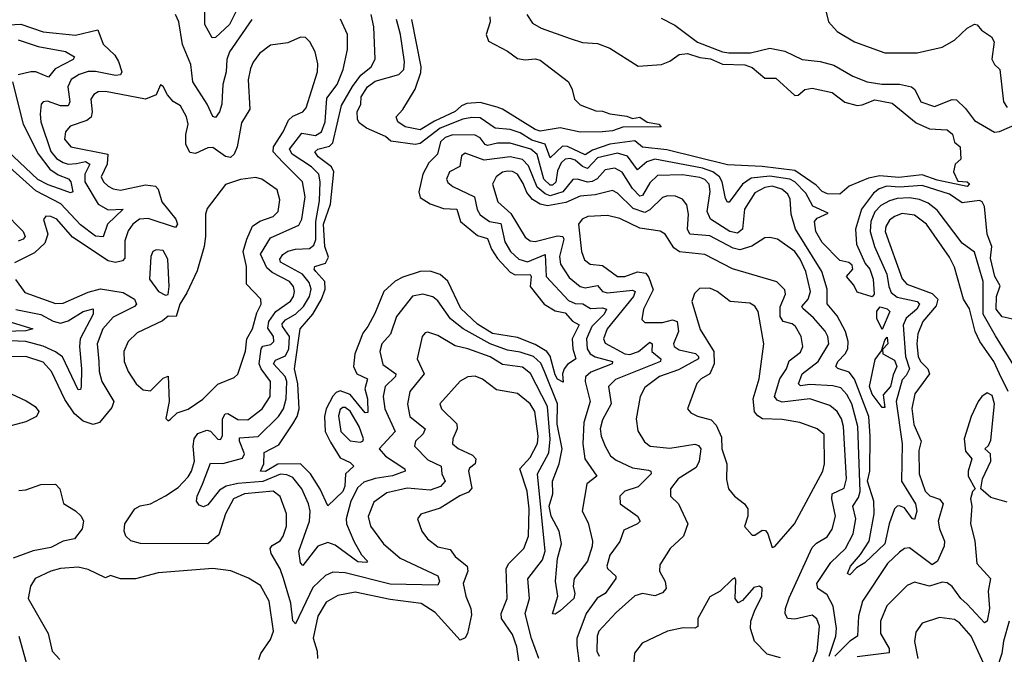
# Model space of a CAD drawing. Extents: x 1552294 to 1694791, y 811929 to 917222.
# Tile 71 of 256: x 1573921 to 1577864, y 859392 to 861934. Entities that reach past the tile are written whole.
import ezdxf

# ---------------------------------------------------------------- set-up
doc = ezdxf.new("R2010")
doc.units = 0

msp = doc.modelspace()

# ---------------------------------------------------------------- linework, layer by layer
at = {"layer": '0CON10XD'}
for points in [[(1574786, 861965), (1574760.9, 861915), (1574705, 861862.7), (1574691.2, 861861.2), (1574662.9, 861915), (1574662.8, 862065)], [(1577135, 862030), (1577160, 861925), (1577195, 861886.7), (1577264, 861845), (1577385, 861801.9), (1577515, 861801.4), (1577615, 861824.3), (1577665, 861851.9), (1577715, 861899.4), (1577745, 861916), (1577755, 861913.3), (1577772.2, 861892.2), (1577812.5, 861865), (1577822.9, 861845), (1577814.1, 861775.9), (1577824.3, 861755), (1577845.6, 861735), (1577860.5, 861605), (1577875, 861582.1)], [(1574850.7, 861935), (1574761, 861805), (1574750, 861775), (1574747.4, 861725), (1574733.9, 861675), (1574731.9, 861625), (1574730.7, 861595), (1574721.2, 861565), (1574705, 861542), (1574695, 861546), (1574671.5, 861595), (1574614.3, 861685), (1574606.7, 861755), (1574572.5, 861835), (1574558.2, 861925), (1574544.6, 861955)], [(1577915, 860730), (1577855, 860744), (1577831.5, 860775), (1577832.3, 860825), (1577847.5, 860867.5), (1577825.9, 860905), (1577808.6, 860978.6), (1577814.1, 861025), (1577794.9, 861075), (1577785, 861185.7), (1577775, 861204.4), (1577765, 861209.5), (1577695, 861200.5), (1577644.7, 861235), (1577535, 861270.1), (1577445, 861262.7), (1577393.4, 861266.6), (1577362.9, 861257.1), (1577340.7, 861239.3), (1577292.2, 861175), (1577268.2, 861095), (1577272, 861035), (1577307.2, 860957.2), (1577325.3, 860935), (1577338.9, 860895), (1577342.5, 860835), (1577335, 860823.8), (1577275, 860842.5), (1577261.2, 860871.2), (1577232.5, 860905), (1577257.5, 860935), (1577255, 860950), (1577241.7, 860961.7), (1577205, 860970), (1577135, 861041.9), (1577109.1, 861085), (1577104, 861126), (1577115, 861139.2), (1577158.3, 861158.3), (1577097, 861187), (1577068.9, 861238.9), (1577025.1, 861285.1), (1577005.8, 861295.8), (1576925, 861307.3), (1576850.2, 861299.8), (1576815, 861274.8), (1576762.9, 861202.9), (1576755, 861203.5), (1576747.6, 861217.6), (1576734.3, 861285), (1576723.4, 861305), (1576696.9, 861325), (1576655, 861339.3), (1576465, 861375.4), (1576432.9, 861365), (1576395, 861332.9), (1576355, 861387.5), (1576315, 861399.9), (1576235, 861381.2), (1576195, 861337.8), (1576175, 861345.4), (1576145, 861370.9), (1576125, 861377.6), (1576105, 861375.5), (1576089.7, 861360.3), (1576075, 861328.8), (1576067.5, 861282.5), (1576055, 861271.3), (1576045, 861271.6), (1576019.4, 861295), (1575993.4, 861393.4), (1575968.1, 861415), (1575885, 861440), (1575835, 861440), (1575795, 861429.7), (1575784.5, 861434.5), (1575765, 861461), (1575745, 861471.5), (1575655, 861472.6), (1575625, 861461.8), (1575605.7, 861445), (1575594.7, 861395), (1575559.1, 861360.9), (1575535, 861315.3), (1575518.9, 861245), (1575525, 861221.9), (1575565, 861196.2), (1575617.7, 861177.7), (1575671.1, 861175), (1575685.7, 861125), (1575755, 861070), (1575795, 861058.1), (1575810.4, 861015), (1575835, 860977.4), (1575885, 860922.3), (1575905, 860912), (1575965, 860912.7), (1575969.6, 860905), (1575964.9, 860865), (1576021, 860795), (1576065, 860767.7), (1576105, 860759.7), (1576135, 860726.2), (1576161.9, 860711.9), (1576133.8, 860655), (1576135.5, 860615), (1576148.6, 860575), (1576115, 860552.9), (1576101, 860535), (1576094.3, 860515), (1576097.4, 860482.6), (1576075, 860494), (1576065, 860511.1), (1576045.9, 860585.9), (1576031.9, 860605), (1575985, 860633.5), (1575915, 860660.3), (1575815, 860677.1), (1575754.2, 860714.2), (1575687.7, 860777.7), (1575635, 860886.7), (1575605, 860912.7), (1575565, 860926), (1575525, 860925.2), (1575455, 860902.8), (1575425, 860886.3), (1575379.7, 860845), (1575343.2, 860756.8), (1575315.7, 860704.3), (1575295, 860678.1), (1575280.6, 860639.4), (1575263, 860595), (1575258.4, 860545), (1575271.1, 860515), (1575314, 860495), (1575302.5, 860455), (1575313.7, 860415), (1575315, 860360), (1575305, 860358.7), (1575245, 860433.1), (1575205, 860446.8), (1575189, 860441), (1575174.4, 860425.6), (1575147.9, 860375), (1575141, 860345), (1575144.3, 860285), (1575165, 860242.1), (1575205, 860179.2), (1575245, 860159.8), (1575258.5, 860145), (1575226, 860115), (1575223.6, 860065), (1575215, 860043.9), (1575155, 859986.5), (1575123.9, 860053.9), (1575084.9, 860115), (1575045.4, 860155.4), (1574955, 860153.3), (1574905, 860123.6), (1574885.8, 860125), (1574898.7, 860155), (1574900.3, 860199.7), (1574958.8, 860231.2), (1575015, 860314.7), (1575032.2, 860345), (1575040.3, 860375), (1575035.5, 860475), (1575021.1, 860535), (1575044.6, 860695.4), (1575095.1, 860754.9), (1575130.1, 860815), (1575144, 860855), (1575142.8, 860885), (1575107, 860925), (1575100.5, 860935), (1575102.5, 860945), (1575145, 860958.9), (1575157.1, 860982.9), (1575142.8, 861025), (1575137.1, 861115), (1575166.1, 861195), (1575178.5, 861325), (1575170, 861345), (1575116.6, 861385), (1575102.5, 861405), (1575114.6, 861415), (1575162.2, 861427.8), (1575175, 861441.1), (1575210.3, 861589.7), (1575253.5, 861666.5), (1575287.8, 861712.2), (1575328, 861745), (1575344.2, 861775.8), (1575338.8, 861905), (1575328.9, 861955)], [(1575951.4, 861955), (1575975, 861920), (1576009.8, 861899.8), (1576125, 861858.2), (1576175, 861842.9), (1576235, 861838.8), (1576285, 861820.5), (1576397.6, 861747.6), (1576491.1, 861755), (1576525, 861767.7), (1576562.3, 861795), (1576595, 861798.1), (1576645, 861782.5), (1576687.1, 861777.1), (1576735, 861756.5), (1576825, 861753.6), (1576855, 861742.1), (1576905, 861700.3), (1576949.7, 861699.7), (1577025, 861629.8), (1577038.2, 861631.8), (1577065, 861653.8), (1577095, 861660), (1577175, 861641.9), (1577225, 861603.3), (1577275, 861590.4), (1577295, 861592.4), (1577345, 861612.8), (1577415, 861599.3), (1577510.6, 861520.6), (1577565, 861497.3), (1577635, 861492.5), (1577656.7, 861475), (1577665, 861443.3), (1577687.5, 861425), (1577690, 861375), (1577667.5, 861355), (1577660, 861325), (1577677.4, 861287.4), (1577715, 861284.5), (1577725, 861276.7), (1577715, 861266.2), (1577595, 861291.5), (1577535, 861312.5), (1577441.5, 861301.5), (1577365, 861308), (1577320.9, 861299.1), (1577243.2, 861266.8), (1577205, 861235.3), (1577155.8, 861235.8), (1577135, 861245.2), (1577110.6, 861270.6), (1577025, 861329.9), (1576895, 861346.3), (1576755, 861352.2), (1576513.2, 861413.2), (1576415, 861424), (1576385, 861448.1), (1576284.9, 861434.9), (1576215, 861411.4), (1576185, 861393.1), (1576115, 861426.4), (1576095, 861426.8), (1576045, 861380.3), (1576024.9, 861434.9), (1575972, 861452), (1575925, 861480.5), (1575885, 861493.8), (1575825, 861499.6), (1575765, 861540.7), (1575732.2, 861542.2), (1575695, 861534.9), (1575605, 861499.8), (1575525, 861437.7), (1575505, 861434.2), (1575407.2, 861447.2), (1575386, 861466), (1575309.2, 861499.2), (1575280.4, 861520.4), (1575273.7, 861535), (1575272.7, 861565), (1575287.6, 861595), (1575289.1, 861625), (1575313.9, 861665), (1575345, 861687.8), (1575439.6, 861715), (1575459.5, 861735), (1575462.5, 861765), (1575445.6, 861875), (1575430.4, 861935)], [(1575803.6, 861945), (1575804.8, 861925), (1575788.8, 861875), (1575798.4, 861848.4), (1575875, 861808.1), (1575915, 861778), (1575945, 861773.8), (1575985, 861777.8), (1576005, 861772.3), (1576118.8, 861685), (1576133.8, 861655), (1576143.3, 861615), (1576165, 861592.5), (1576228.3, 861568.3), (1576255, 861567.5), (1576285, 861556.7), (1576352.3, 861547.7), (1576375, 861538.6), (1576405, 861543.1), (1576433.9, 861523.9), (1576480, 861515), (1576490, 861505), (1576336.8, 861503.2), (1576295, 861488.9), (1576254.5, 861484.5), (1576165, 861483.8), (1576085, 861500.9), (1576005, 861487.5), (1575985, 861493.5), (1575855, 861575.7), (1575833.5, 861583.5), (1575765, 861602.8), (1575711.5, 861598.5), (1575690.6, 861589.4), (1575665, 861565.7), (1575582.6, 861527.4), (1575525, 861492.6), (1575465, 861505.3), (1575435.5, 861525), (1575428, 861545), (1575455, 861574), (1575504.8, 861655.2), (1575527.5, 861722.5), (1575528.9, 861745), (1575491.3, 861935)], [(1573852.5, 861912.5), (1573925, 861916.7), (1574015, 861885.5), (1574145, 861872.2), (1574233.9, 861893.9), (1574255, 861835.4), (1574301.4, 861791.4), (1574316.4, 861766.4), (1574329.7, 861725), (1574325, 861712.8), (1574305, 861710), (1574225, 861726.3), (1574195, 861726.8), (1574158.8, 861715), (1574127.6, 861695), (1574113.8, 861665), (1574122, 861605), (1574115, 861589.5), (1574085, 861589.5), (1574032.2, 861607.8), (1574014.7, 861605.3), (1574007.5, 861595), (1574002.4, 861555), (1574005.7, 861525), (1574045.9, 861405.9), (1574068.1, 861378.1), (1574095, 861361.6), (1574115.4, 861355.4), (1574148.1, 861358.1), (1574185, 861366.6), (1574201.6, 861355), (1574182.3, 861315), (1574181.9, 861285), (1574234.6, 861194.6), (1574275, 861172.9), (1574335.6, 861175), (1574273.2, 861115), (1574255.2, 861064.8), (1574225, 861066.8), (1574165, 861112.6), (1574086, 861196), (1573985, 861248.3), (1573828.5, 861388.5)], [(1577470.7, 860509.3), (1577455, 860490.7), (1577430.5, 860405), (1577455.5, 860234.5), (1577451.9, 860085), (1577507.9, 859995), (1577513.4, 859965), (1577505, 859932), (1577495, 859935.7), (1577465, 859978.4), (1577445, 859986.9), (1577434.5, 859985), (1577424.8, 859975.2), (1577402.7, 859915), (1577385.2, 859835), (1577305, 859758.4), (1577272.4, 859737.6), (1577245, 859710.6), (1577236.2, 859715), (1577248, 859745), (1577288.7, 859791.3), (1577323.3, 859845), (1577342.9, 859955), (1577341.7, 860005), (1577316, 860085), (1577325.7, 860125), (1577327.1, 860265), (1577322.1, 860345), (1577264, 860494), (1577242.5, 860522.5), (1577197.1, 860537.1), (1577188.9, 860545), (1577196.8, 860565), (1577227, 860595), (1577238, 860615), (1577238.5, 860645), (1577227.9, 860685), (1577195, 860748), (1577155.2, 860795.2), (1577154.2, 860855), (1577133.4, 860925), (1577027.8, 861095), (1577010.7, 861155), (1577006, 861215), (1576997.1, 861235), (1576972.9, 861255), (1576935, 861267.6), (1576905, 861262.2), (1576865, 861240.5), (1576824, 861175), (1576815.2, 861094.8), (1576795, 861078.8), (1576765, 861085.2), (1576688.1, 861135), (1576674.4, 861165), (1576680.9, 861209.1), (1576686.3, 861246.3), (1576681.5, 861275), (1576665, 861293.4), (1576645, 861301.9), (1576575, 861311.9), (1576475, 861309.7), (1576445, 861280.3), (1576415, 861230.3), (1576405, 861227.6), (1576375, 861257.9), (1576333.4, 861323.4), (1576305, 861339.8), (1576265, 861332.2), (1576233.7, 861296.3), (1576214, 861286), (1576195, 861283), (1576155, 861295.2), (1576136, 861294), (1576095.5, 861244.5), (1576045, 861228.2), (1576025, 861235.8), (1575993.2, 861263.2), (1575958.7, 861348.7), (1575934.4, 861374.4), (1575885, 861384.9), (1575781, 861371), (1575705, 861399.1), (1575690.8, 861389.2), (1575683.5, 861346.5), (1575642.9, 861325), (1575629.6, 861295), (1575635, 861281.5), (1575655, 861265.3), (1575743, 861225), (1575753.3, 861173.3), (1575765, 861152.4), (1575802.7, 861125), (1575848, 861118), (1575864.1, 861044.1), (1575887, 861005), (1575919.6, 860975), (1575955, 860963.6), (1576025, 860993.6), (1576029.6, 860905), (1576118.9, 860808.9), (1576145, 860797.1), (1576176.4, 860796.4), (1576207.3, 860777.3), (1576255, 860780), (1576271.1, 860775), (1576262.2, 860755), (1576211.9, 860705), (1576191.4, 860655), (1576193.7, 860615), (1576205.7, 860595), (1576225, 860584.1), (1576295.4, 860565), (1576293.1, 860555), (1576208.1, 860521.9), (1576186.8, 860503.3), (1576185.7, 860485), (1576205.6, 860405), (1576179.8, 860320.2), (1576175.8, 860235), (1576184.8, 860174.8), (1576231.9, 860105), (1576191.8, 860075), (1576173.3, 859965), (1576198.2, 859918.2), (1576215.2, 859845), (1576214.2, 859825), (1576194.3, 859765), (1576140.9, 859695), (1576137.9, 859665), (1576144, 859635), (1576139.5, 859615), (1576085, 859565.5), (1576065, 859552.9), (1576054.4, 859554.4), (1576075.6, 859625), (1576066.2, 859685), (1576074.6, 859775), (1576090.3, 859835), (1576081.1, 859885), (1576049.2, 859945), (1576040.9, 859985), (1576055.6, 860035), (1576054.9, 860085), (1576081.2, 860155), (1576092.8, 860215), (1576073.4, 860313.4), (1576074.9, 860395), (1576022.6, 860525), (1576008.3, 860558.3), (1575979.2, 860585), (1575925, 860602.7), (1575875, 860610.3), (1575805, 860636.1), (1575696.3, 860695), (1575645.8, 860735.8), (1575595, 860807.7), (1575575, 860824), (1575535, 860834.3), (1575493.4, 860826.6), (1575430.3, 860745), (1575405.6, 860674.4), (1575371.1, 860635), (1575362.6, 860605), (1575375, 860552.7), (1575427.6, 860515), (1575425.9, 860505), (1575384.3, 860465), (1575376.4, 860425), (1575383, 860375), (1575424.1, 860285), (1575360, 860215), (1575385.4, 860185), (1575463.6, 860135), (1575464.5, 860125), (1575413.8, 860106.2), (1575344.5, 860095.5), (1575299, 860081), (1575275, 860060.3), (1575246.5, 860005), (1575228.5, 859935), (1575230, 859915), (1575258.9, 859845), (1575290.4, 859790.4), (1575314.2, 859765), (1575310.5, 859759.5), (1575275, 859762.5), (1575185, 859828.9), (1575155, 859840), (1575114.8, 859825.2), (1575055, 859748.1), (1575045, 859758.8), (1575038.2, 859805), (1575081.7, 859925), (1575084.4, 859965), (1575077.7, 859995), (1575050.4, 860055), (1575015, 860099.5), (1574991.4, 860111.4), (1574965, 860112.8), (1574895, 860083.6), (1574795, 860075.6), (1574748, 860065), (1574720.9, 860049.1), (1574675, 859990), (1574657.4, 859982.6), (1574639.5, 859989.5), (1574629.3, 860005), (1574631.6, 860025), (1574652.8, 860072.8), (1574685, 860157.8), (1574735, 860155.6), (1574812.8, 860177.2), (1574821, 860195), (1574801.5, 860245), (1574801.7, 860258.3), (1574875.9, 860264.1), (1574957, 860345), (1574977.3, 860375), (1574987.9, 860415), (1574991.3, 860485), (1574983.6, 860505), (1574938, 860555), (1574945, 860569.6), (1574985, 860587.6), (1574998.4, 860615), (1575001.8, 860665), (1574973.6, 860705), (1574972.4, 860715), (1574985, 860731.7), (1575025.7, 860755), (1575057.1, 860785), (1575081.4, 860825), (1575088.5, 860855), (1575080.8, 860880.8), (1575053.9, 860915), (1574965, 860962.5), (1574962.4, 860975), (1574975, 860993.9), (1574995, 861006.7), (1575025.2, 861014.8), (1575082.1, 861017.9), (1575099.3, 861030.7), (1575107, 861053), (1575106.9, 861125), (1575121.5, 861208.5), (1575124.9, 861284.9), (1575119.6, 861315), (1575089.5, 861345), (1575012, 861395), (1575001, 861415), (1575051.1, 861478.9), (1575105, 861470.6), (1575130, 861485), (1575143.7, 861525), (1575151, 861619), (1575192.3, 861675), (1575217, 861735), (1575234.3, 861815), (1575233.1, 861875), (1575205.8, 861935.8)], [(1576490.1, 861940.1), (1576545, 861912.5), (1576635.8, 861844.2)], [(1575999.5, 859375), (1575970.5, 859455), (1575944.8, 859555), (1575962, 859615), (1575955.3, 859694.7), (1576015, 859770.8), (1576025.5, 859805), (1575995.2, 860115), (1576040.6, 860199.4), (1576045.8, 860254.2), (1576034.4, 860385), (1575967.2, 860517.2), (1575935, 860542), (1575855, 860552.2), (1575805, 860583), (1575715, 860615.9), (1575665, 860627.4), (1575595, 860668.9), (1575555, 860682.9), (1575545, 860680), (1575533.3, 860665), (1575512.7, 860575), (1575540.6, 860515), (1575483.1, 860445), (1575474.3, 860394.3), (1575483.1, 860345), (1575544.7, 860295), (1575536.9, 860275), (1575506, 860245), (1575501.8, 860225), (1575555, 860171.1), (1575608.8, 860145), (1575611.4, 860115), (1575624.7, 860085), (1575606.1, 860063.9), (1575565, 860049.1), (1575472.9, 860057.1), (1575391.6, 860038.4), (1575339.4, 860000.6), (1575316.6, 859943.4), (1575325.9, 859905), (1575377.5, 859835), (1575445, 859777.1), (1575595, 859706.2), (1575602.1, 859685), (1575595, 859668.9), (1575405, 859672.7), (1575225, 859718.1), (1575175, 859720.5), (1575145, 859707.1), (1575095, 859659.3), (1575025, 859514.4), (1575015, 859526), (1575006.4, 859596.4), (1574977.5, 859695), (1574964.6, 859734.6), (1574927.6, 859795), (1574924.3, 859815), (1574932.2, 859827.8), (1574963.6, 859846.4), (1574976.6, 859865), (1574989.3, 859905), (1574989.3, 859955), (1574964.3, 860024.2), (1574935.9, 860045.9), (1574821.4, 860035), (1574776.6, 860015), (1574745, 859954.4), (1574719.1, 859870.9), (1574675, 859833.8), (1574405, 859835.3), (1574366, 859846), (1574345.7, 859865), (1574338.9, 859885), (1574342.2, 859915), (1574382, 859975), (1574403.9, 859986.1), (1574445, 859994.5), (1574505, 860026), (1574555, 860059.4), (1574595, 860102.9), (1574609.1, 860125), (1574620.7, 860165), (1574615.2, 860225), (1574620, 860255), (1574635, 860276.4), (1574669.8, 860290.2), (1574685.2, 860285.2), (1574715, 860254), (1574725, 860252.9), (1574733.5, 860266.5), (1574733.2, 860335), (1574744.3, 860355.7), (1574755, 860357.1), (1574795, 860333), (1574835, 860330.5), (1574891.9, 860375), (1574924.3, 860425), (1574925.5, 860485), (1574888.6, 860535), (1574880.5, 860555), (1574888.2, 860615), (1574895, 860626), (1574926.6, 860633.4), (1574938.6, 860645), (1574937.9, 860665), (1574915, 860698.1), (1574918.6, 860725), (1574947.4, 860765), (1575005, 860806.7), (1575017.8, 860825), (1575021.9, 860845), (1575016.9, 860865), (1575001.4, 860885), (1574931.7, 860921.7), (1574910.2, 860940.2), (1574885.6, 860995), (1574925, 861060.2), (1575039.2, 861110.8), (1575050.2, 861135), (1575064.1, 861225), (1575053, 861285), (1574975, 861363.4), (1574936.5, 861405), (1574937, 861425), (1574976.4, 861485), (1574998.1, 861531.9), (1575015, 861547), (1575055.2, 861564.8), (1575068.6, 861581.4), (1575114.1, 861725), (1575115, 861757.5), (1575103.8, 861805), (1575083.3, 861845), (1575065, 861862.2), (1575045, 861864.5), (1574995, 861841.5), (1574925, 861832), (1574881.5, 861798.5), (1574856.4, 861763.6), (1574845, 861738.8), (1574836.4, 861693.6), (1574842.8, 861575), (1574808.9, 861521.1), (1574792.3, 861425), (1574779.5, 861395), (1574765, 861382.3), (1574745, 861385.8), (1574695, 861421.6), (1574675, 861420.2), (1574625, 861397.6), (1574602, 861402), (1574586.5, 861435), (1574586.4, 861473.6), (1574596, 861515), (1574589.6, 861545), (1574565, 861589.2), (1574535, 861606.9), (1574512.7, 861632.7), (1574495, 861666.7), (1574485, 861672.5), (1574466.9, 861633.1), (1574425, 861615.4), (1574265, 861647), (1574235, 861645.3), (1574218.2, 861635), (1574206, 861615), (1574211.5, 861565), (1574206.7, 861543.3), (1574189.6, 861530.4), (1574123.1, 861506.9), (1574104.1, 861485), (1574100.8, 861455), (1574125.5, 861425), (1574273.3, 861395), (1574271, 861355), (1574247.7, 861305), (1574257.1, 861285), (1574275, 861267.5), (1574295, 861256.2), (1574325, 861251.5), (1574425, 861272.1), (1574465, 861266.9), (1574475.8, 861255), (1574490.7, 861205), (1574546.7, 861135), (1574552.5, 861115), (1574545, 861102.1), (1574435, 861137.2), (1574401.2, 861135), (1574373.9, 861115), (1574355, 861088.1), (1574342.2, 861047.8), (1574341.9, 861008.1), (1574341.9, 860978.1), (1574332.5, 860967.5), (1574305, 860960.7), (1574275, 860967.5), (1574132.5, 861062.5), (1574070, 861135), (1574045, 861146.2), (1574025, 861146.5), (1574016.9, 861133.1), (1574034.3, 861075), (1574021.6, 861038.4), (1573980.3, 860999.7), (1573900.2, 860959.8)], [(1573915, 861852.8), (1573995, 861826.9), (1574105, 861806.2), (1574140.6, 861785), (1574135.5, 861775), (1574063.4, 861736.6), (1574036.1, 861703.9), (1573985, 861724.8), (1573965, 861724.8), (1573915, 861712.9)], [(1576635.8, 861844.2), (1576735, 861805.8), (1576761.4, 861801.4), (1576848.1, 861801.9), (1576925, 861820), (1576985, 861807.5), (1577055, 861774.5), (1577126.4, 861766.4), (1577181.2, 861751.2), (1577257.5, 861707.5), (1577315, 861684.8), (1577374.2, 861675.8), (1577445, 861675.2), (1577492.5, 861665), (1577506.2, 861655), (1577529.4, 861605), (1577585, 861585.6), (1577655, 861614.4), (1577673.1, 861613.1), (1577708.6, 861578.6), (1577745, 861530.4), (1577825, 861483.9), (1577845, 861486), (1577934.3, 861524.3)], [(1573892.5, 861685), (1573934.5, 861515), (1573995, 861396.5), (1574041, 861335), (1574075, 861312.8), (1574116.1, 861296.1), (1574125.1, 861285.1), (1574133.1, 861245), (1574125, 861240.9), (1574099.6, 861250.4), (1574035, 861272.3), (1573993.5, 861293.5), (1573870.3, 861410.3)], [(1577163.2, 859385), (1577189, 859465), (1577192.1, 859495), (1577178.9, 859585), (1577155, 859630.5), (1577116.7, 859655), (1577113.9, 859675), (1577169.9, 859760.1), (1577228.1, 859815), (1577258.3, 859875), (1577269.3, 859935), (1577258.1, 859985), (1577280.4, 860019.6), (1577286.5, 860043.5), (1577278.1, 860305), (1577253.7, 860395), (1577232.9, 860432.9), (1577208.8, 860458.8), (1577177.7, 860467.7), (1577085, 860472), (1577047.6, 860467.6), (1577039.3, 860475), (1577054.3, 860515), (1577118.8, 860565), (1577161.1, 860635), (1577157.5, 860665), (1577146.6, 860686.6), (1577099.7, 860739.7), (1577056.6, 860776.6), (1577053.2, 860785), (1577079, 860815), (1577087.6, 860845), (1577068.9, 860925), (1577046.8, 860975), (1577025, 861005.2), (1576955.5, 861055), (1576925, 861061.9), (1576905, 861059.5), (1576853.1, 861026.9), (1576805, 861011.5), (1576778.4, 861018.4), (1576685, 861068.5), (1576605, 861074.8), (1576595.6, 861095), (1576600, 861155), (1576592.6, 861192.6), (1576575, 861215.5), (1576547.1, 861227.1), (1576515, 861228.8), (1576495, 861221.1), (1576445, 861172), (1576425, 861162.1), (1576378.1, 861178.1), (1576315, 861238.9), (1576295, 861250), (1576225, 861233), (1576165, 861227.7), (1576108.6, 861201.4), (1576035, 861188.9), (1576005, 861195.4), (1575974.1, 861214.1), (1575951.5, 861241.5), (1575937.2, 861277.2), (1575914.9, 861314.9), (1575895, 861325.9), (1575875, 861327.8), (1575855, 861322.6), (1575828.9, 861305), (1575814, 861275), (1575836, 861205), (1575888.1, 861158.1), (1575945, 861063.4), (1575965, 861048.6), (1575985, 861044.8), (1576075, 861068.7), (1576096, 861066), (1576100.2, 861055), (1576082.6, 860985), (1576086.5, 860955), (1576120.9, 860900.9), (1576165, 860864.8), (1576185, 860859.7), (1576235, 860869.7), (1576254.6, 860844.6), (1576275, 860839.7), (1576375, 860850.8), (1576385.6, 860845.6), (1576379, 860825), (1576273.9, 860695), (1576258.9, 860655), (1576265, 860637.7), (1576345, 860595.2), (1576365, 860592.6), (1576399.8, 860605), (1576445, 860642.3), (1576453.6, 860635), (1576453.2, 860605), (1576488.7, 860575), (1576487.3, 860565), (1576306.8, 860493.2), (1576278.4, 860465), (1576289.2, 860395), (1576255, 860331.1), (1576246.2, 860295), (1576249.5, 860265), (1576265, 860225.6), (1576287.5, 860187.5), (1576309.5, 860169.5), (1576375, 860138.5), (1576439.8, 860129.8), (1576448.2, 860125), (1576449.3, 860115), (1576397.8, 860062.2), (1576345, 860044.7), (1576323.8, 860025), (1576326.2, 859995), (1576394.6, 859945), (1576405.6, 859925), (1576395.6, 859915), (1576340.5, 859889.5), (1576325, 859844.2), (1576285, 859789.2), (1576272.1, 859745), (1576275.6, 859735), (1576308.9, 859705), (1576307.8, 859695), (1576265, 859635.4), (1576233.2, 859616.8), (1576189.6, 859555), (1576152.2, 859455), (1576152.3, 859427.7), (1576161.6, 859355)], [(1574515, 860327.5), (1574525, 860334), (1574551.1, 860358.9), (1574595, 860373.3), (1574655, 860414.3), (1574715, 860473.8), (1574779.3, 860500.7), (1574795, 860514.3), (1574825, 860606), (1574830.7, 860655), (1574853, 860695), (1574870.5, 860759.5), (1574887.9, 860795), (1574886.2, 860815), (1574829.7, 860875), (1574829, 860945), (1574816.3, 861005), (1574830.2, 861055), (1574853.7, 861106.3), (1574882.8, 861127.2), (1574935.4, 861145), (1574956.1, 861165), (1574962.6, 861212.6), (1574952.7, 861252.7), (1574891.2, 861295), (1574865, 861301.9), (1574805, 861294.4), (1574745, 861273.8), (1574671.7, 861178.3), (1574665.3, 861154.7), (1574664.6, 861065.4), (1574659.4, 861025), (1574632.2, 860927.8), (1574590.7, 860839.3), (1574562, 860795), (1574548, 860745), (1574515, 860746.2), (1574492.8, 860727.2), (1574391, 860679), (1574355.5, 860645), (1574337.9, 860605), (1574338.8, 860565), (1574355, 860524.2), (1574387.5, 860475), (1574415, 860450.9), (1574445, 860447.8), (1574495, 860497.5), (1574516, 860506), (1574519.2, 860405), (1574506.7, 860336.7), (1574515, 860327.5)], [(1577897.9, 860555), (1577828.2, 860668.2), (1577778.8, 860755), (1577778.8, 860885), (1577745, 861003.3), (1577695, 861039.2), (1577595, 861171.6), (1577559, 861199), (1577525, 861214.2), (1577485, 861220), (1577435, 861217.9), (1577405, 861208.9), (1577370.2, 861189.8), (1577346.2, 861163.8), (1577330, 861125), (1577327.2, 861085), (1577344, 861025), (1577394.3, 860915), (1577401.2, 860865), (1577411.2, 860841.2), (1577435, 860822), (1577514.5, 860805), (1577523.9, 860795), (1577513.3, 860775), (1577471.5, 860738.5), (1577459.3, 860710.7), (1577468.4, 860585), (1577484.7, 860535), (1577470.7, 860509.3)], [(1573855.7, 861165), (1573934.7, 861085), (1573943.2, 861065), (1573935.4, 861055), (1573915, 861046.5)], [(1577879.3, 860445), (1577844.8, 860515), (1577822.5, 860565), (1577766.5, 860645), (1577747.5, 860685), (1577725, 860776), (1577700.8, 860815), (1577665, 860942.5), (1577645, 860982.7), (1577552, 861115), (1577505, 861150.9), (1577455, 861157.2), (1577425, 861146.1), (1577405, 861130.9), (1577389, 861105), (1577387, 861085), (1577455.4, 860895.4), (1577474.2, 860874.2), (1577575, 860836.9), (1577597.7, 860815), (1577591.7, 860788.3), (1577538.4, 860725), (1577517.6, 860675), (1577514.1, 860635), (1577519.8, 860585), (1577528.7, 860565), (1577557.5, 860535), (1577564.4, 860515), (1577539.5, 860480.5), (1577505.2, 860434.8), (1577493.9, 860376.1), (1577502.4, 860312.4), (1577530.5, 860245), (1577522.3, 860207.7), (1577523.6, 860115), (1577547, 860045), (1577566, 860026), (1577605, 860012.9), (1577618.8, 859995), (1577599.3, 859925), (1577604.7, 859895), (1577625.2, 859845.2), (1577623.9, 859825), (1577596.8, 859765), (1577575, 859750.4), (1577485, 859818.6), (1577465, 859815.9), (1577445, 859801.6), (1577396.8, 859755), (1577296.2, 859605), (1577280.8, 859545), (1577276, 859464), (1577245, 859444.5), (1577185, 859384.4)], [(1577086.3, 859333.7), (1577114.2, 859405), (1577123.8, 859505), (1577113.7, 859533.7), (1577095, 859549.1), (1577025, 859532.6), (1576995.5, 859535.5), (1576986.7, 859555), (1576988.2, 859575), (1577002.2, 859617.8), (1577095, 859819.6), (1577112.4, 859837.6), (1577155, 859862.9), (1577175, 859893.1), (1577187.6, 859945), (1577173.9, 860015), (1577175.2, 860034.8), (1577222.5, 860057.5), (1577232.2, 860095), (1577220, 860305), (1577211.9, 860335), (1577194.2, 860365), (1577165, 860388.8), (1577085, 860414.8), (1576975, 860401.6), (1576955, 860409.5), (1576944.3, 860425), (1576964.8, 860495), (1576992.1, 860535), (1577003.1, 860566.9), (1577047.3, 860602.7), (1577057.8, 860625), (1577050, 860665), (1577028.2, 860705), (1577015, 860715.9), (1576978.2, 860725), (1576966.6, 860745), (1576966.5, 860783.5), (1576987.5, 860835), (1576985, 860852), (1576953.8, 860883.8), (1576775, 860935.8), (1576665, 860993.8), (1576563.5, 861003.5), (1576540.7, 861020.7), (1576505.5, 861075), (1576486.5, 861086.5), (1576405, 861098.4), (1576325, 861137.1), (1576275, 861149.2), (1576196.2, 861145), (1576173.3, 861135), (1576159.5, 861115), (1576170.7, 861005), (1576182.4, 860972.4), (1576205, 860954), (1576255, 860949.6), (1576315, 860905.3), (1576345, 860905.2), (1576395, 860923.9), (1576428.2, 860918.2), (1576441.1, 860901.1), (1576457.9, 860852.1), (1576419.7, 860775), (1576412.7, 860732.7), (1576425, 860721.1), (1576495, 860721.2), (1576535, 860731.7), (1576553.9, 860725), (1576559, 860685), (1576538.9, 860635), (1576541.6, 860625), (1576561.7, 860611.7), (1576627.4, 860597.4), (1576640, 860585), (1576639, 860575), (1576558.7, 860531.3), (1576482.9, 860505), (1576425, 860460.9), (1576406.2, 860425), (1576389.6, 860335), (1576396.9, 860286.9), (1576423, 860243), (1576446.2, 860225), (1576525, 860217.6), (1576625, 860233.5), (1576638.8, 860228.8), (1576648.9, 860215), (1576641.9, 860165), (1576630, 860140), (1576558.5, 860095), (1576526.9, 860055), (1576527.9, 860025), (1576560, 859995), (1576596.8, 859915), (1576579.1, 859865), (1576525.8, 859815), (1576485, 859750), (1576483.8, 859725), (1576505.9, 859684.1), (1576510.4, 859655), (1576495, 859637.9), (1576465, 859626), (1576415, 859634.8), (1576384.1, 859625.9), (1576310.1, 859559.9), (1576240.7, 859485), (1576234.1, 859464.1), (1576231.8, 859405), (1576242.2, 859385)], [(1574505, 860830), (1574515, 860833.8), (1574520, 860865), (1574514.6, 860975), (1574495, 861009.4), (1574467.4, 861012.6), (1574454.4, 861005), (1574445.5, 860985), (1574440.5, 860895), (1574477.1, 860845), (1574505, 860830)], [(1573903.8, 860893.8), (1573941.5, 860841.5), (1574065, 860796.5), (1574095, 860798), (1574195, 860842.5), (1574245, 860855.5), (1574335, 860841.4), (1574381.1, 860815), (1574388.5, 860795), (1574381.3, 860785), (1574295, 860742.4), (1574254.3, 860695.7), (1574231.7, 860635), (1574237.5, 860565), (1574238.9, 860525), (1574249.8, 860485), (1574297.9, 860405), (1574289.3, 860380.7), (1574240.2, 860319.8), (1574215, 860312.4), (1574175, 860325.8), (1574140.2, 860355), (1574102.2, 860412.2), (1574048.7, 860525), (1574015, 860561.9), (1573945.3, 860584.7), (1573854, 860584)], [(1576935, 859820), (1576945, 859823.3), (1577024.4, 859915), (1577137.5, 860125), (1577144.6, 860155), (1577142.8, 860272.8), (1577115, 860295.3), (1577045, 860320.7), (1576975, 860332.9), (1576895.3, 860335.3), (1576876.6, 860346.6), (1576863.5, 860363.5), (1576858.2, 860415), (1576882, 860495), (1576901.2, 860635), (1576878.9, 860765), (1576865, 860786.1), (1576845, 860798.7), (1576765.6, 860805.6), (1576714.3, 860845), (1576685, 860858.7), (1576643, 860857), (1576623, 860837), (1576612.3, 860805), (1576646.4, 860693.6), (1576700.4, 860605), (1576702.5, 860555), (1576685, 860515.3), (1576650, 860495), (1576633.3, 860476.7), (1576595.7, 860375), (1576609.3, 860359.3), (1576635, 860345.6), (1576690.7, 860330.8), (1576710.1, 860310.1), (1576731.4, 860261.4), (1576733, 860215), (1576753.2, 860155), (1576751.7, 860091.7), (1576759.4, 860055), (1576783.1, 860025), (1576823.3, 859995), (1576836.7, 859975), (1576836.9, 859945), (1576823.7, 859903.7), (1576855, 859868.8), (1576865, 859868.8), (1576895, 859888.8), (1576907.3, 859887.3), (1576917.5, 859875), (1576935, 859820)], [(1573905, 860773), (1574005, 860753.6), (1574055, 860725.9), (1574085, 860718.8), (1574115, 860727.1), (1574175, 860764.5), (1574215.6, 860775.6), (1574215.2, 860755), (1574162.7, 860655), (1574160, 860625), (1574168.8, 860535), (1574167.1, 860465), (1574165, 860452), (1574155, 860451.1), (1574092.8, 860582.8), (1574065, 860604), (1574015, 860625.8), (1573945, 860644.6), (1573855, 860648.9)], [(1577375, 860692.5), (1577353.6, 860736.4), (1577353.9, 860766.1), (1577366.4, 860783.6), (1577395, 860775.2), (1577405.4, 860765), (1577375, 860692.5)], [(1573837.4, 860737.4), (1573973.3, 860695), (1573945, 860687.5), (1573865, 860684.5)], [(1577385, 860380), (1577375, 860380), (1577335, 860433.5), (1577324.8, 860465), (1577346.7, 860573.3), (1577372.5, 860607.5), (1577385, 860650), (1577395, 860662.5), (1577397.1, 860635), (1577376.7, 860613.3), (1577377.5, 860595), (1577425, 860570.3), (1577434.3, 860545), (1577418.4, 860511.6), (1577408.8, 860465), (1577378.6, 860431.4), (1577385, 860380)], [(1575920, 859365), (1575912.3, 859422.3), (1575895, 859471.5), (1575850, 859535), (1575849.4, 859555), (1575872.7, 859615), (1575869, 859735), (1575880, 859755), (1575939.5, 859815), (1575959, 859865), (1575961.6, 859975), (1575953.9, 860045), (1575923.5, 860135), (1575965, 860179.7), (1575995, 860236.9), (1575997.9, 860265), (1575984, 860365), (1575965, 860395.3), (1575915, 860436.7), (1575830.6, 860450.6), (1575775, 860493.6), (1575744.6, 860505.4), (1575715, 860503.3), (1575685, 860485.6), (1575603.8, 860395), (1575610, 860375), (1575671.9, 860315), (1575673.5, 860295), (1575655.4, 860255), (1575654.5, 860235), (1575676.5, 860216.5), (1575735, 860189), (1575747.5, 860175), (1575744.8, 860155.2), (1575722.8, 860137.2), (1575718.9, 860125), (1575732.1, 860057.9), (1575718.5, 860041.5), (1575683, 860027), (1575605, 859977.2), (1575527.3, 859952.7), (1575513.8, 859935), (1575532, 859885), (1575554, 859855), (1575595, 859822.7), (1575645, 859812.1), (1575665, 859783.8), (1575712.5, 859745), (1575715.9, 859725), (1575696.9, 859675), (1575708.2, 859625), (1575728.2, 859575), (1575730.7, 859549.3), (1575714.6, 859475), (1575705, 859458.1), (1575685, 859448.1), (1575585, 859559.3), (1575528.6, 859595), (1575405, 859611.7), (1575265, 859641), (1575195, 859627.9), (1575148.7, 859601.3), (1575115, 859544.3), (1575096.3, 859456.3), (1575112.7, 859405), (1575113.8, 859375)], [(1573866.2, 860445), (1573947.5, 860407.5), (1573982.9, 860385), (1573998.2, 860365), (1573987.9, 860345), (1573945, 860323.4), (1573845, 860296.5)], [(1577875, 860001.2), (1577810.6, 860020.6), (1577770, 860055), (1577776.2, 860095), (1577810, 860165), (1577808.5, 860195), (1577786.2, 860215), (1577801.3, 860228.7), (1577809.8, 860250.2), (1577825.2, 860395), (1577815, 860428.9), (1577795, 860439.5), (1577773.9, 860425), (1577759.5, 860405), (1577731.8, 860345), (1577703.8, 860255), (1577708.1, 860205), (1577733.8, 860175), (1577719.2, 860125), (1577720, 860105), (1577747.5, 860055), (1577736.2, 860043.8), (1577728.6, 860015), (1577734.5, 859985), (1577728.2, 859915), (1577746.2, 859846.2), (1577754.3, 859755), (1577808.9, 859695), (1577799.5, 859645), (1577804.2, 859575), (1577795, 859524.2), (1577785, 859518.2), (1577715, 859593)], [(1575285, 860241.8), (1575294.5, 860245.5), (1575297.5, 860255), (1575280.9, 860305), (1575245, 860365.7), (1575225, 860380.5), (1575215, 860380.3), (1575205, 860371.8), (1575197.6, 860347.6), (1575207, 860285), (1575245, 860247), (1575285, 860241.8)], [(1573917.6, 860047.6), (1573945, 860050.7), (1574005, 860072.2), (1574065, 860073.1), (1574081.8, 860055), (1574095.9, 859995.9), (1574145, 859967.1), (1574166.5, 859945), (1574176.4, 859925), (1574171.5, 859895), (1574140, 859855), (1574095.6, 859844.4), (1574045, 859820.3), (1573975, 859806.7), (1573895, 859776.9)], [(1574879.3, 859370.7), (1574886.4, 859395), (1574925, 859451.1), (1574937.2, 859485), (1574920.4, 859605), (1574885, 859667.1), (1574837.1, 859697.1), (1574766.2, 859726.2), (1574695, 859736.1), (1574475, 859717.6), (1574385, 859694.7), (1574325, 859694.6), (1574285, 859708), (1574265, 859698), (1574195, 859730.9), (1574155, 859740.8), (1574085, 859735.3), (1574045, 859725.4), (1573982.9, 859695), (1573964.6, 859665.4), (1573954.5, 859615), (1574035.3, 859475.3), (1574051.5, 859405), (1574081.1, 859371.1)], [(1576968.2, 859378.2), (1576915, 859392.2), (1576863.6, 859445), (1576847.3, 859495), (1576849.5, 859525), (1576863.3, 859565), (1576892.7, 859625), (1576895, 859656.7), (1576884.2, 859664.2), (1576860.9, 859659.1), (1576815, 859606.7), (1576798.3, 859598.3), (1576786.7, 859615), (1576789.3, 859689.3), (1576785, 859697.5), (1576775, 859693.3), (1576725.6, 859644.4), (1576685, 859622), (1576636.7, 859535), (1576637, 859503), (1576625, 859496), (1576578.1, 859498.1), (1576515, 859484.3), (1576413.4, 859436.6), (1576383.4, 859396.6), (1576378.9, 859345)], [(1577715, 859593), (1577689.8, 859615), (1577655, 859662.9), (1577635, 859677.5), (1577615, 859680.6), (1577565, 859665.2), (1577505, 859680.4), (1577475, 859667.8), (1577393.6, 859586.4), (1577368.6, 859525), (1577368.2, 859475), (1577402.9, 859415), (1577402.9, 859397.1), (1577275, 859381.2)], [(1577795, 859324.6), (1577731.1, 859465), (1577685, 859518), (1577665, 859531.3), (1577605, 859539.6), (1577535, 859516.7), (1577509.5, 859480.5), (1577505, 859442.5), (1577517.9, 859375)], [(1577883.4, 859525), (1577861, 859445), (1577854.8, 859395), (1577831.7, 859325)], [(1573917.2, 859465), (1573953.1, 859335)]]:
    msp.add_lwpolyline(points, dxfattribs=at)

doc.saveas('drawing.dxf')
